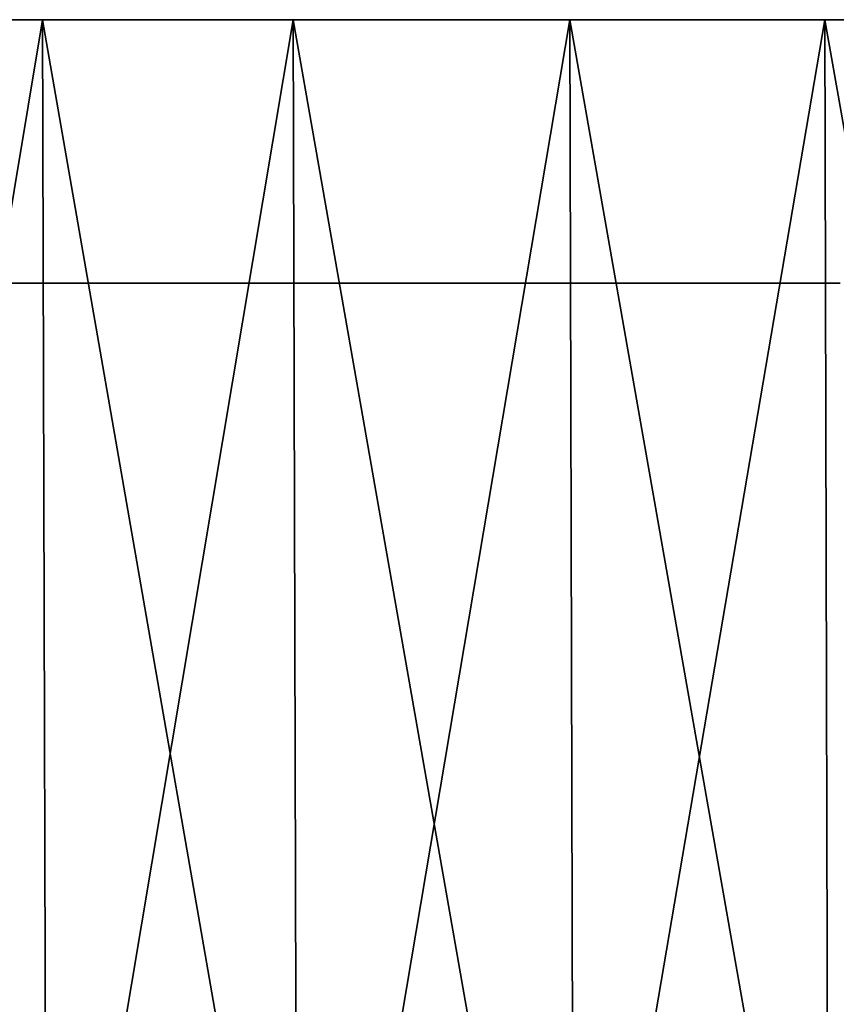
# Model space of a CAD drawing. Header units: millimetres. Extents: x -112 to 112, y -55 to 40.
# Tile 25 of 171: x -37.3 to -31.12, y -37.46 to -30. Entities that reach past the tile are written whole.
import ezdxf

# ---------------------------------------------------------------- set-up
doc = ezdxf.new("R2010")
doc.units = ezdxf.units.MM
doc.header["$LTSCALE"] = 52.148148
for name, color, linetype in [('122', 7, 'CONTINUOUS'), ('151', 7, 'CONTINUOUS'), ('152', 7, 'CONTINUOUS'), ('153', 7, 'CONTINUOUS'), ('154', 7, 'CONTINUOUS'), ('155', 7, 'CONTINUOUS')]:
    doc.layers.add(name, color=color, linetype=linetype)

msp = doc.modelspace()

# ---------------------------------------------------------------- linework, layer by layer
at = {"layer": '122', "color": 7, "linetype": 'Continuous', "true_color": 0xfdfffa}
for points in [[(-39.0588, -32, 103.901), (-35.099, -32, 105.3046), (-39.0588, -32, -103.901), (-39.0588, -32, 103.901)], [(-39.0588, -32, -103.901), (-35.099, -32, 105.3046), (-35.099, -32, -105.3046), (-39.0588, -32, -103.901)], [(-35.099, -32, 105.3046), (-31.089, -32, 106.5574), (-35.099, -32, -105.3046), (-35.099, -32, 105.3046)], [(-35.099, -32, -105.3046), (-31.089, -32, 106.5574), (-31.089, -32, -106.5574), (-35.099, -32, -105.3046)]]:
    msp.add_3dface(points, dxfattribs=at)
at = {"layer": '151', "color": 1, "linetype": 'Continuous'}
for points in [[(-39.1342, -53.2936, -104.1015), (-35.1668, -53.2936, -105.5078), (-39.2056, -30.0035, -104.2917), (-39.1342, -53.2936, -104.1015)], [(-39.2056, -30.0035, -104.2917), (-35.1668, -53.2936, -105.5078), (-35.2311, -30.0035, -105.7006), (-39.2056, -30.0035, -104.2917)], [(-35.1668, -53.2936, -105.5078), (-31.149, -53.2936, -106.763), (-35.2311, -30.0035, -105.7006), (-35.1668, -53.2936, -105.5078)], [(-35.2311, -30.0035, -105.7006), (-31.149, -53.2936, -106.763), (-31.206, -30.0035, -106.9581), (-35.2311, -30.0035, -105.7006)], [(-31.149, -53.2936, -106.763), (-27.0866, -53.2936, -107.8652), (-31.206, -30.0035, -106.9581), (-31.149, -53.2936, -106.763)], [(-31.206, -30.0035, -106.9581), (-27.0866, -53.2936, -107.8652), (-27.1361, -30.0035, -108.0624), (-31.206, -30.0035, -106.9581)]]:
    msp.add_3dface(points, dxfattribs=at)
at = {"layer": '152', "color": 1, "linetype": 'Continuous'}
for points in [[(-35.2311, -30.0035, 105.7006), (-39.1342, -53.2936, 104.1015), (-39.2056, -30.0035, 104.2917), (-35.2311, -30.0035, 105.7006)], [(-35.1668, -53.2936, 105.5078), (-39.1342, -53.2936, 104.1015), (-35.2311, -30.0035, 105.7006), (-35.1668, -53.2936, 105.5078)], [(-31.206, -30.0035, 106.9581), (-35.1668, -53.2936, 105.5078), (-35.2311, -30.0035, 105.7006), (-31.206, -30.0035, 106.9581)], [(-31.149, -53.2936, 106.763), (-35.1668, -53.2936, 105.5078), (-31.206, -30.0035, 106.9581), (-31.149, -53.2936, 106.763)], [(-27.1361, -30.0035, 108.0624), (-31.149, -53.2936, 106.763), (-31.206, -30.0035, 106.9581), (-27.1361, -30.0035, 108.0624)], [(-27.0866, -53.2936, 107.8652), (-31.149, -53.2936, 106.763), (-27.1361, -30.0035, 108.0624), (-27.0866, -53.2936, 107.8652)]]:
    msp.add_3dface(points, dxfattribs=at)
at = {"layer": '153', "color": 1, "linetype": 'Continuous'}
for points in [[(-41.0708, -30.0035, -104.6465), (-37.1291, -30.0035, -106.109), (-40.9964, -53.3024, -104.4572), (-41.0708, -30.0035, -104.6465)], [(-40.9964, -53.3024, -104.4572), (-37.1291, -30.0035, -106.109), (-37.062, -53.3024, -105.9171), (-40.9964, -53.3024, -104.4572)], [(-37.1291, -30.0035, -106.109), (-33.1356, -30.0035, -107.4231), (-37.062, -53.3024, -105.9171), (-37.1291, -30.0035, -106.109)], [(-37.062, -53.3024, -105.9171), (-33.1356, -30.0035, -107.4231), (-33.0757, -53.3024, -107.2288), (-37.062, -53.3024, -105.9171)], [(-33.1356, -30.0035, -107.4231), (-29.0957, -30.0035, -108.587), (-33.0757, -53.3024, -107.2288), (-33.1356, -30.0035, -107.4231)], [(-33.0757, -53.3024, -107.2288), (-29.0957, -30.0035, -108.587), (-29.0432, -53.3024, -108.3905), (-33.0757, -53.3024, -107.2288)]]:
    msp.add_3dface(points, dxfattribs=at)
at = {"layer": '154', "color": 1, "linetype": 'Continuous'}
for points in [[(-41.0708, -30.0035, 104.6465), (-37.062, -53.3024, 105.9171), (-37.1291, -30.0035, 106.109), (-41.0708, -30.0035, 104.6465)], [(-40.9964, -53.3024, 104.4572), (-37.062, -53.3024, 105.9171), (-41.0708, -30.0035, 104.6465), (-40.9964, -53.3024, 104.4572)], [(-37.062, -53.3024, 105.9171), (-33.0757, -53.3024, 107.2288), (-37.1291, -30.0035, 106.109), (-37.062, -53.3024, 105.9171)], [(-37.1291, -30.0035, 106.109), (-33.0757, -53.3024, 107.2288), (-33.1356, -30.0035, 107.4231), (-37.1291, -30.0035, 106.109)], [(-33.0757, -53.3024, 107.2288), (-29.0432, -53.3024, 108.3905), (-33.1356, -30.0035, 107.4231), (-33.0757, -53.3024, 107.2288)], [(-33.1356, -30.0035, 107.4231), (-29.0432, -53.3024, 108.3905), (-29.0957, -30.0035, 108.587), (-33.1356, -30.0035, 107.4231)]]:
    msp.add_3dface(points, dxfattribs=at)
at = {"layer": '155', "color": 1, "linetype": 'Continuous'}
for points in [[(-35.2311, -30.0035, -105.7006), (-37.1291, -30.0035, -106.109), (-41.0708, -30.0035, -104.6465), (-35.2311, -30.0035, -105.7006)], [(-39.2056, -30.0035, -104.2917), (-35.2311, -30.0035, -105.7006), (-41.0708, -30.0035, -104.6465), (-39.2056, -30.0035, -104.2917)], [(-35.2311, -30.0035, 105.7006), (-39.2056, -30.0035, 104.2917), (-41.0708, -30.0035, 104.6465), (-35.2311, -30.0035, 105.7006)], [(-35.2311, -30.0035, 105.7006), (-41.0708, -30.0035, 104.6465), (-37.1291, -30.0035, 106.109), (-35.2311, -30.0035, 105.7006)], [(-31.206, -30.0035, -106.9581), (-33.1356, -30.0035, -107.4231), (-37.1291, -30.0035, -106.109), (-31.206, -30.0035, -106.9581)], [(-35.2311, -30.0035, -105.7006), (-31.206, -30.0035, -106.9581), (-37.1291, -30.0035, -106.109), (-35.2311, -30.0035, -105.7006)], [(-31.206, -30.0035, 106.9581), (-35.2311, -30.0035, 105.7006), (-37.1291, -30.0035, 106.109), (-31.206, -30.0035, 106.9581)], [(-31.206, -30.0035, 106.9581), (-37.1291, -30.0035, 106.109), (-33.1356, -30.0035, 107.4231), (-31.206, -30.0035, 106.9581)], [(-27.1361, -30.0035, -108.0624), (-29.0957, -30.0035, -108.587), (-33.1356, -30.0035, -107.4231), (-27.1361, -30.0035, -108.0624)], [(-31.206, -30.0035, -106.9581), (-27.1361, -30.0035, -108.0624), (-33.1356, -30.0035, -107.4231), (-31.206, -30.0035, -106.9581)], [(-27.1361, -30.0035, 108.0624), (-31.206, -30.0035, 106.9581), (-33.1356, -30.0035, 107.4231), (-27.1361, -30.0035, 108.0624)], [(-27.1361, -30.0035, 108.0624), (-33.1356, -30.0035, 107.4231), (-29.0957, -30.0035, 108.587), (-27.1361, -30.0035, 108.0624)]]:
    msp.add_3dface(points, dxfattribs=at)

doc.saveas('drawing.dxf')
